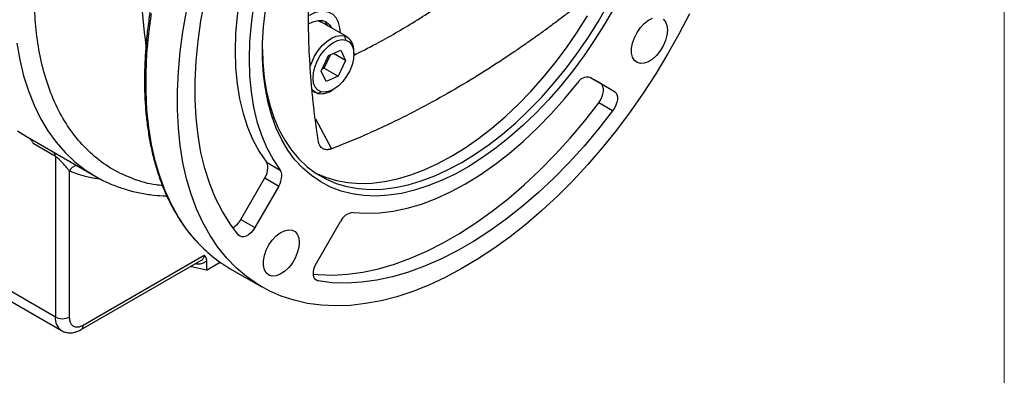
# Model space of a CAD drawing. Header units: inches. Extents: x 0 to 68, y 0 to 44.
# Tile 8 of 19: x 60.1 to 68, y 12.3 to 15.1. Entities that reach past the tile are written whole.
import ezdxf

# ---------------------------------------------------------------- set-up
doc = ezdxf.new("R2010")
doc.units = ezdxf.units.IN
doc.header["$LTSCALE"] = 4
doc.header["$MEASUREMENT"] = 0
doc.linetypes.add('SLD-Solid', pattern=[0])
doc.layers.add('SLD-DEFPOINTS', color=7, linetype='Continuous')

# ---------------------------------------------------------------- blocks, each defined once
blk = doc.blocks.new('Block2')
at = {"color": 7, "linetype": 'SLD-Solid', "lineweight": 18}
blk.add_line((68, 0), (68, 44), dxfattribs=at)

msp = doc.modelspace()

# ---------------------------------------------------------------- linework, layer by layer
for p, q in [((62.5158, 15.1211), (62.5342, 15.1176)), ((62.5342, 15.1176), (62.5533, 15.1095)), ((62.7579, 14.9914), (62.5533, 15.1095)), ((62.746, 14.9661), (62.7388, 14.9995)), ((62.575, 14.7416), (62.6255, 14.8482)), ((62.6097, 14.8413), (62.707, 14.8837)), ((62.7453, 14.8017), (62.6478, 14.8579)), ((62.707, 14.8837), (62.7453, 14.8017)), ((62.8109, 14.8533), (62.8109, 14.8742)), ((62.5508, 14.717), (62.6097, 14.8413)), ((62.7453, 14.8017), (62.6863, 14.6773)), ((62.5891, 14.6349), (62.5508, 14.717)), ((62.5592, 14.7347), (62.575, 14.7416)), ((62.575, 14.7416), (62.6863, 14.6773)), ((62.6863, 14.6773), (62.5891, 14.6349)), ((64.7776, 14.6207), (64.6961, 14.6678)), ((64.6971, 14.6672), (64.889, 14.5564)), ((64.7776, 14.6207), (64.889, 14.5564)), ((62.4776, 14.5622), (62.502, 14.5481)), ((62.521, 14.54), (62.55, 14.5525)), ((62.63, 14.5608), (62.648, 14.5713)), ((64.8754, 14.3995), (64.764, 14.4638)), ((62.5056, 14.3382), (62.6336, 14.0981)), ((60.1911, 14.2002), (60.7479, 13.8787)), ((60.4295, 14.0364), (60.252, 14.1389)), ((60.4295, 14.0364), (60.4295, 12.7553)), ((62.1129, 13.9904), (62.2243, 13.9261)), ((60.5409, 13.92), (60.5409, 12.7553)), ((61.9087, 13.5328), (62.1006, 13.8651)), ((62.1006, 13.8651), (62.2119, 13.8008)), ((62.2119, 13.8008), (62.0201, 13.4685)), ((60.4295, 12.7553), (59.1211, 13.5107)), ((61.9087, 13.5328), (62.0201, 13.4685)), ((62.5122, 13.1843), (62.704, 13.5166)), ((59.17, 13.4025), (60.4785, 12.6472)), ((60.6359, 12.655), (61.5899, 13.2057)), ((60.6522, 12.691), (61.6176, 13.2483)), ((61.6354, 13.2017), (61.6354, 13.13)), ((61.6354, 13.13), (61.5059, 13.1572)), ((61.6354, 13.13), (61.744, 13.1927)), ((61.8252, 13.1409), (62.0757, 12.9963)), ((62.5012, 13.0573), (62.5258, 13.0431))]:
    msp.add_line(p, q)
at = {"flags": 128}
for points in [[(61.891, 13.4097), (61.8231, 13.4996), (61.7622, 13.598), (61.7084, 13.7045), (61.6619, 13.8188), (61.6228, 13.9403), (61.5914, 14.0688), (61.5678, 14.2036), (61.552, 14.3444), (61.5441, 14.4905), (61.5441, 14.6415), (61.552, 14.7968), (61.5678, 14.9558), (61.5914, 15.1179), (61.6228, 15.2826), (61.6619, 15.4493), (61.7084, 15.6172), (61.7622, 15.7859), (61.8231, 15.9547), (61.891, 16.1229)], [(62.1129, 16.0556), (62.0555, 15.9041), (62.0052, 15.7525), (61.9623, 15.6014), (61.9268, 15.4516), (61.8991, 15.3038), (61.8792, 15.1586), (61.8672, 15.0167), (61.8632, 14.8788), (61.8672, 14.7456), (61.8792, 14.6175), (61.8991, 14.4953), (61.9268, 14.3795), (61.9623, 14.2706), (62.0052, 14.1691), (62.0555, 14.0756), (62.1129, 13.9904)], [(62.2243, 15.9913), (62.1669, 15.8398), (62.1166, 15.6882), (62.0736, 15.5371), (62.0382, 15.3873), (62.0105, 15.2395), (61.9906, 15.0943), (61.9786, 14.9524), (61.9746, 14.8145), (61.9786, 14.6813), (61.9906, 14.5532), (62.0105, 14.431), (62.0382, 14.3152), (62.0736, 14.2063), (62.1166, 14.1048), (62.1669, 14.0113), (62.2243, 13.9261)], [(62.0818, 14.8926), (62.0855, 14.7853), (62.0966, 14.6669), (62.115, 14.554), (62.1408, 14.4469), (62.1736, 14.3463), (62.2135, 14.2526), (62.2601, 14.1663), (62.3134, 14.0877), (62.373, 14.0172), (62.4386, 13.9551), (62.51, 13.9018), (62.5868, 13.8574), (62.6687, 13.8222), (62.7553, 13.7964), (62.8461, 13.78), (62.9408, 13.7732), (63.0389, 13.776), (63.14, 13.7883), (63.2435, 13.8101), (63.3491, 13.8414), (63.4561, 13.8818), (63.5642, 13.9314), (63.6728, 13.9898), (63.7813, 14.0568), (63.8894, 14.132), (63.9965, 14.2151), (64.102, 14.3057), (64.2055, 14.4035), (64.3066, 14.5078), (64.4047, 14.6183), (64.4994, 14.7345), (64.5902, 14.8557), (64.6768, 14.9815), (64.7587, 15.1112), (64.8355, 15.2443)], [(61.5518, 13.3639), (61.546, 13.3704), (61.4763, 13.4569), (61.4129, 13.5514), (61.356, 13.6536), (61.3058, 13.7632), (61.2624, 13.8798), (61.2261, 14.003), (61.1969, 14.1325), (61.1749, 14.2679), (61.1602, 14.4086), (61.1529, 14.5544), (61.1529, 14.7046), (61.1602, 14.8588), (61.1749, 15.0165), (61.1969, 15.1772)], [(65.4886, 15.176), (65.4041, 15.013), (65.3141, 14.8527), (65.2189, 14.6953), (65.1189, 14.5416), (65.0143, 14.3919), (64.9055, 14.2468), (64.7929, 14.1066), (64.6767, 13.972), (64.5575, 13.8432), (64.4354, 13.7207), (64.3111, 13.605), (64.1848, 13.4963), (64.0569, 13.395), (63.9279, 13.3014), (63.7981, 13.2159), (63.6681, 13.1387), (63.5381, 13.07), (63.4087, 13.0102), (63.2802, 12.9593), (63.1531, 12.9175), (63.0277, 12.885), (62.9044, 12.8619), (62.7837, 12.8482), (62.666, 12.8441), (62.5515, 12.8494), (62.4408, 12.8642), (62.3341, 12.8885), (62.2317, 12.9221), (62.1341, 12.9649), (62.0415, 13.0169), (61.9542, 13.0778), (61.8725, 13.1475), (61.7966, 13.2258), (61.7268, 13.3123), (61.6634, 13.4068), (61.6065, 13.509), (61.5563, 13.6185), (61.513, 13.7351), (61.4766, 13.8584), (61.4474, 13.9879), (61.4255, 14.1233), (61.4108, 14.264), (61.4034, 14.4097), (61.4034, 14.5599), (61.4108, 14.7141), (61.4255, 14.8718), (61.4474, 15.0326), (61.4766, 15.1958)], [(64.8926, 15.2342), (64.8159, 15.0999), (64.7342, 14.9689), (64.6477, 14.8416), (64.5569, 14.7189), (64.4622, 14.601), (64.364, 14.4888), (64.2628, 14.3825), (64.1591, 14.2828), (64.0532, 14.19), (63.9457, 14.1047), (63.8371, 14.0271), (63.7279, 13.9576), (63.6186, 13.8966), (63.5096, 13.8444), (63.4016, 13.8011), (63.2948, 13.767), (63.19, 13.7422), (63.0874, 13.7269), (62.9877, 13.7211), (62.8912, 13.7248), (62.7984, 13.738), (62.7097, 13.7607), (62.6255, 13.7927), (62.5463, 13.8339), (62.4723, 13.8842), (62.4039, 13.9433), (62.3414, 14.0108), (62.2852, 14.0866), (62.2354, 14.1703), (62.1922, 14.2614), (62.156, 14.3597), (62.1268, 14.4645), (62.1048, 14.5755), (62.0901, 14.6921), (62.0827, 14.8138), (62.0827, 14.9401), (62.0901, 15.0703), (62.1048, 15.204)], [(62.7036, 15.0227), (62.6999, 15.0645), (62.6886, 15.1067), (62.6701, 15.1417), (62.6451, 15.1686), (62.6142, 15.1864), (62.5784, 15.1947), (62.5388, 15.1932), (62.4967, 15.1819), (62.4532, 15.1611)], [(62.4511, 15.0956), (62.4532, 15.0968), (62.4912, 15.1145), (62.5277, 15.1228), (62.5614, 15.1214), (62.5909, 15.1105), (62.6152, 15.0904), (62.6322, 15.0639)], [(62.5069, 13.9039), (62.5852, 13.8705), (62.6717, 13.8446), (62.7626, 13.8283), (62.8573, 13.8214), (62.9554, 13.8242), (63.0564, 13.8365), (63.16, 13.8583), (63.2655, 13.8896), (63.3726, 13.9301), (63.4807, 13.9796), (63.5892, 14.038), (63.6978, 14.105), (63.8059, 14.1802), (63.9129, 14.2633), (64.0185, 14.3539), (64.122, 14.4517), (64.2231, 14.556), (64.3212, 14.6665), (64.4159, 14.7827), (64.5067, 14.9039), (64.5933, 15.0297), (64.6752, 15.1594)], [(62.6044, 15.08), (62.5873, 15.1064), (62.5763, 15.1173)], [(65.3127, 15.0455), (65.3088, 15.0051), (65.2975, 14.9624), (65.2792, 14.9198), (65.255, 14.8794), (65.2261, 14.8435), (65.1942, 14.8141), (65.161, 14.7927), (65.1282, 14.7804), (65.0977, 14.778), (65.071, 14.7856), (65.0496, 14.8027), (65.0346, 14.8284), (65.0269, 14.8614), (65.0269, 14.8998), (65.0346, 14.9416), (65.0496, 14.9846), (65.071, 15.0264), (65.0977, 15.0648), (65.1282, 15.0976), (65.161, 15.1232), (65.1942, 15.1402)], [(65.2792, 15.1326), (65.2975, 15.111), (65.3088, 15.0815), (65.3127, 15.0455)], [(62.4629, 14.7538), (62.4748, 14.7878), (62.4976, 14.8359), (62.5261, 14.881), (62.5592, 14.9213), (62.5954, 14.9549), (62.6331, 14.9805), (62.6706, 14.9969), (62.7064, 15.0033), (62.7388, 14.9995)], [(60.122, 14.9406), (60.1455, 14.8077), (60.1763, 14.6809), (60.2143, 14.5606), (60.2594, 14.4471), (60.3114, 14.3408), (60.3701, 14.2421), (60.4354, 14.1514), (60.507, 14.0689), (60.5847, 13.9949), (60.6682, 13.9297), (60.7483, 13.8785)], [(62.55, 14.5525), (62.5235, 14.5662), (62.5033, 14.5895), (62.4903, 14.6214), (62.4852, 14.6602), (62.4883, 14.7039), (62.4994, 14.7504), (62.518, 14.7974), (62.543, 14.8424), (62.5734, 14.8833), (62.6074, 14.918), (62.6435, 14.9447), (62.6799, 14.9621), (62.7146, 14.9694), (62.746, 14.9661)], [(62.746, 14.9661), (62.7725, 14.9524), (62.7928, 14.9291), (62.8057, 14.8972), (62.8108, 14.8585), (62.8077, 14.8147), (62.7966, 14.7682), (62.7781, 14.7212), (62.753, 14.6762), (62.7227, 14.6353), (62.6886, 14.6006), (62.6525, 14.5739), (62.6162, 14.5565), (62.5814, 14.5492), (62.55, 14.5525)], [(62.8064, 13.5899), (62.9089, 13.5828), (63.015, 13.586), (63.1244, 13.5995), (63.2364, 13.6233), (63.3505, 13.6572), (63.4663, 13.701), (63.5832, 13.7547), (63.7006, 13.8178), (63.818, 13.8902), (63.9349, 13.9715), (64.0507, 14.0613), (64.1648, 14.1592), (64.2768, 14.2648), (64.3862, 14.3776), (64.4923, 14.4969), (64.5948, 14.6224)], [(64.764, 14.4638), (64.7784, 14.4856), (64.7898, 14.5091), (64.7976, 14.533), (64.8016, 14.5563), (64.8015, 14.5776), (64.7973, 14.596), (64.7892, 14.6106), (64.7776, 14.6207)], [(62.521, 14.54), (62.4934, 14.5538), (62.4758, 14.5712)], [(64.889, 14.5564), (64.9006, 14.5463), (64.9086, 14.5317), (64.9129, 14.5133), (64.913, 14.492), (64.909, 14.4688), (64.9011, 14.4448), (64.8897, 14.4213), (64.8754, 14.3995)], [(62.4879, 13.0971), (62.5262, 13.0935), (62.6419, 13.0899), (62.761, 13.0966), (62.8832, 13.1134), (63.008, 13.1404), (63.135, 13.1774), (63.2636, 13.2244), (63.3934, 13.281), (63.5239, 13.3472), (63.6546, 13.4227), (63.7851, 13.5072), (63.9149, 13.6004), (64.0435, 13.7019), (64.1704, 13.8114), (64.2952, 13.9285), (64.4174, 14.0528), (64.5366, 14.1837), (64.6523, 14.3209), (64.764, 14.4638)], [(64.8754, 14.3995), (64.7636, 14.2566), (64.6479, 14.1194), (64.5288, 13.9885), (64.4066, 13.8643), (64.2818, 13.7472), (64.1549, 13.6376), (64.0263, 13.5361), (63.8965, 13.4429), (63.766, 13.3584), (63.6352, 13.2829), (63.5047, 13.2167), (63.3749, 13.1601), (63.2463, 13.1131), (63.1194, 13.0761), (62.9946, 13.0491), (62.8724, 13.0323), (62.7532, 13.0257), (62.6376, 13.0293), (62.5258, 13.0431)], [(60.1277, 14.2399), (60.1911, 14.2002)], [(62.0201, 13.4685), (62.0056, 13.4468), (61.9889, 13.4278), (61.9708, 13.4125), (61.9523, 13.4017), (61.9342, 13.3958), (61.9174, 13.3952), (61.9027, 13.3999), (61.891, 13.4097)], [(62.3752, 13.3498), (62.3713, 13.3093), (62.36, 13.2667), (62.3417, 13.224), (62.3175, 13.1836), (62.2886, 13.1478), (62.2567, 13.1183), (62.2235, 13.0969), (62.1907, 13.0847), (62.1602, 13.0822), (62.1335, 13.0898), (62.1121, 13.1069), (62.0971, 13.1326), (62.0894, 13.1656), (62.0894, 13.204), (62.0971, 13.2458), (62.1121, 13.2888), (62.1335, 13.3306), (62.1602, 13.369), (62.1907, 13.4019), (62.2235, 13.4275), (62.2567, 13.4444), (62.2886, 13.4518), (62.3175, 13.4492), (62.3417, 13.4368), (62.36, 13.4153), (62.3713, 13.3857), (62.3752, 13.3498)], [(62.5258, 13.0431), (62.5115, 13.0484), (62.5001, 13.0587), (62.4922, 13.0736), (62.4882, 13.0922), (62.4883, 13.1137), (62.4925, 13.137), (62.5006, 13.1609), (62.5122, 13.1843)]]:
    msp.add_lwpolyline(points, dxfattribs=at)
for centre, radius, start, end in [((68.1178, 15.7836), 7.02, 179.84162, 187.09164), ((62.6874, 14.8866), 0.1241, 354.27534, 65.53719), ((64.6741, 14.5805), 0.0897, 75.13875, 152.12858), ((62.5493, 14.6873), 0.15, 259.12322, 302.5097), ((60.3884, 14.04), 0.0413, 354.98862, 46.58405), ((62.0538, 13.9506), 0.0712, 357.43451, 33.96206), ((60.6117, 13.8874), 0.078, 98.96507, 155.2468), ((61.9547, 13.9532), 0.1704, 328.85632, 358.0434), ((62.1652, 13.8863), 0.0712, 357.43451, 33.96206), ((62.0661, 13.8889), 0.1704, 328.85632, 358.0434), ((62.8171, 13.4669), 0.1235, 94.98618, 156.29383), ((61.7637, 13.6115), 0.165, 299.67761, 331.52587), ((62.3841, 14.1051), 1.1145, 221.69003, 239.9009), ((60.5479, 12.7437), 0.1189, 174.3907, 234.1753), ((60.4852, 12.8628), 0.121, 242.60964, 297.3903), ((60.6128, 12.6872), 0.0397, 305.92551, 5.60009)]:
    msp.add_arc(centre, radius, start, end)
for points, knots in [([(61.8105, 16.9021), (61.7806, 16.8491), (61.7387, 16.7751), (61.6805, 16.6643), (61.6328, 16.5698), (61.5787, 16.4563), (61.5249, 16.3363), (61.4721, 16.21), (61.4213, 16.0793), (61.3735, 15.9452), (61.3291, 15.8087), (61.2887, 15.6708), (61.2527, 15.532), (61.2213, 15.393), (61.1947, 15.2544), (61.1732, 15.1166), (61.1569, 14.9802), (61.1459, 14.8455), (61.1403, 14.713), (61.1401, 14.5831), (61.1455, 14.4561), (61.1564, 14.3324), (61.1729, 14.2122), (61.195, 14.096), (61.2226, 13.9839), (61.2558, 13.8763), (61.2946, 13.7734), (61.339, 13.6755), (61.3888, 13.5827), (61.4445, 13.4956), (61.4968, 13.4243), (61.5326, 13.3847), (61.5461, 13.3698)], [0, 0, 0, 0, 0.0407107, 0.0569169, 0.0838411, 0.1117296, 0.1415913, 0.1727041, 0.2047769, 0.237577, 0.2709394, 0.3047422, 0.3388938, 0.3733245, 0.4079806, 0.4428201, 0.4778104, 0.5129262, 0.5481481, 0.5834616, 0.6188568, 0.6543278, 0.6898716, 0.7254895, 0.7611867, 0.7969723, 0.8328599, 0.8688678, 0.9050201, 0.9413467, 0.9778841, 1, 1, 1, 1]), ([(62.528, 14.1591), (62.5258, 14.173), (62.5214, 14.2008), (62.5152, 14.2427), (62.5092, 14.2849), (62.5036, 14.3272), (62.4981, 14.3698), (62.493, 14.4125), (62.4881, 14.4555), (62.4835, 14.4986), (62.4792, 14.542), (62.4752, 14.5855), (62.4714, 14.6293), (62.4621, 14.7467), (62.4512, 14.9406), (62.4462, 15.2153), (62.4512, 15.4959), (62.463, 15.7182), (62.4751, 15.8786), (62.4834, 15.9751), (62.4929, 16.0722), (62.5034, 16.1697), (62.515, 16.2676), (62.5237, 16.3333), (62.528, 16.3661)], [0, 0, 0, 0, 0.020806, 0.041607, 0.062405, 0.083199, 0.103992, 0.124783, 0.145575, 0.166368, 0.187163, 0.207961, 0.228763, 0.249571, 0.374782, 0.500001, 0.625212, 0.750431, 0.792038, 0.83363, 0.875214, 0.916798, 0.958391, 1, 1, 1, 1]), ([(61.2842, 13.8043), (61.2671, 13.8057), (61.1861, 13.8123), (61.0528, 13.8533), (60.8875, 13.9278), (60.7392, 14.0327), (60.6092, 14.1633), (60.4992, 14.3174), (60.4103, 14.4919), (60.3424, 14.6828), (60.296, 14.8856), (60.2676, 15.0973), (60.2642, 15.2463), (60.2625, 15.3208)], [0, 0, 0, 0, 0.027086, 0.128036, 0.229527, 0.331018, 0.431968, 0.531856, 0.630192, 0.72653, 0.820484, 0.91024, 1, 1, 1, 1]), ([(62.8076, 14.8434), (62.8676, 14.8736), (63.0315, 14.9559), (63.3001, 15.1123), (63.5079, 15.2483), (63.6118, 15.3162)], [0, 0, 0, 0, 0.224071, 0.612076, 1, 1, 1, 1]), ([(64.5449, 15.2015), (64.5317, 15.1913), (64.5055, 15.1711), (64.466, 15.1411), (64.4265, 15.1115), (64.387, 15.0821), (64.3475, 15.053), (64.3079, 15.0242), (64.2682, 14.9957), (64.2286, 14.9675), (64.1889, 14.9396), (64.1491, 14.912), (64.1094, 14.8847), (64.003, 14.8125), (63.8297, 14.6999), (63.5892, 14.5553), (63.3488, 14.4223), (63.1622, 14.3281), (63.0293, 14.2654), (62.9499, 14.2292), (62.8706, 14.1943), (62.7914, 14.1608), (62.7124, 14.1286), (62.6599, 14.1083), (62.6336, 14.0981)], [0, 0, 0, 0, 0.020806, 0.041607, 0.062405, 0.083199, 0.103992, 0.124783, 0.145575, 0.166368, 0.187163, 0.207961, 0.228763, 0.249571, 0.374782, 0.500001, 0.625212, 0.750431, 0.792038, 0.83363, 0.875214, 0.916798, 0.958391, 1, 1, 1, 1]), ([(60.2177, 14.1853), (60.2185, 14.1849), (60.2202, 14.1839), (60.2227, 14.182), (60.2253, 14.1798), (60.2279, 14.1772), (60.2305, 14.1743), (60.2332, 14.171), (60.2368, 14.1661), (60.2415, 14.159), (60.2469, 14.1495), (60.2503, 14.1425), (60.252, 14.1389)], [0, 0, 0, 0, 0.070145, 0.139859, 0.209677, 0.280135, 0.351751, 0.425019, 0.500401, 0.659808, 0.825317, 1, 1, 1, 1]), ([(62.6336, 14.0981), (62.6317, 14.0974), (62.6279, 14.096), (62.6223, 14.0943), (62.6169, 14.0929), (62.6115, 14.0918), (62.6062, 14.0911), (62.601, 14.0906), (62.5916, 14.0904), (62.5786, 14.092), (62.5634, 14.0981), (62.5504, 14.1082), (62.5417, 14.1196), (62.5362, 14.1304), (62.5327, 14.1392), (62.5299, 14.1487), (62.5287, 14.1556), (62.528, 14.1591)], [0, 0, 0, 0, 0.0362233, 0.0721564, 0.1078634, 0.1434096, 0.178861, 0.2142844, 0.2497467, 0.3747375, 0.4991922, 0.6237003, 0.7489269, 0.8112233, 0.8735933, 0.9364002, 1, 1, 1, 1]), ([(60.5409, 13.92), (60.5398, 13.9215), (60.5368, 13.9256), (60.5318, 13.9322), (60.5262, 13.9394), (60.5186, 13.9489), (60.5091, 13.9605), (60.4957, 13.976), (60.4819, 13.9911), (60.4684, 14.0049), (60.4573, 14.0152), (60.4495, 14.022), (60.4433, 14.0271), (60.4384, 14.0307), (60.4338, 14.0339), (60.4309, 14.0356), (60.4295, 14.0364)], [0, 0, 0, 0, 0.046075, 0.124983, 0.194962, 0.249948, 0.387402, 0.49934, 0.636628, 0.748959, 0.815359, 0.873946, 0.907659, 0.939566, 0.97016, 1, 1, 1, 1]), ([(60.7957, 13.8534), (60.7602, 13.8587), (60.6712, 13.872), (60.5898, 13.902), (60.5409, 13.92)], [0, 0, 0, 0, 0.398514, 1, 1, 1, 1]), ([(60.7488, 13.8794), (60.7592, 13.8731), (60.799, 13.8489), (60.8734, 13.815), (60.9723, 13.778), (61.077, 13.7498), (61.1833, 13.7316), (61.2644, 13.7229), (61.3093, 13.7225), (61.319, 13.7224)], [0, 0, 0, 0, 0.062158, 0.238767, 0.417881, 0.599837, 0.7849, 0.953553, 1, 1, 1, 1]), ([(61.5481, 13.1815), (61.5536, 13.1807), (61.5688, 13.1785), (61.5922, 13.181), (61.6167, 13.1881), (61.6292, 13.1972), (61.6354, 13.2017)], [0, 0, 0, 0, 0.16521, 0.451401, 0.732568, 1, 1, 1, 1]), ([(61.5899, 13.2057), (61.5899, 13.2057), (61.5951, 13.2075), (61.6023, 13.2145), (61.6114, 13.2247), (61.6166, 13.2363), (61.6173, 13.2443), (61.6176, 13.2483)], [0, 0, 0, 0, 0.000114, 0.278634, 0.534735, 0.770665, 1, 1, 1, 1]), ([(61.6176, 13.2483), (61.6187, 13.2472), (61.6207, 13.245), (61.6235, 13.2413), (61.626, 13.2376), (61.6282, 13.2337), (61.6301, 13.2297), (61.632, 13.2245), (61.6338, 13.2181), (61.6351, 13.2102), (61.6353, 13.2045), (61.6354, 13.2017)], [0, 0, 0, 0, 0.103161, 0.20284, 0.299237, 0.392571, 0.483083, 0.57104, 0.718097, 0.860543, 1, 1, 1, 1]), ([(60.5409, 12.7553), (60.5409, 12.7533), (60.541, 12.7493), (60.5413, 12.7434), (60.5419, 12.7378), (60.5428, 12.7323), (60.5439, 12.7271), (60.5452, 12.722), (60.5468, 12.7171), (60.5493, 12.7107), (60.5532, 12.7032), (60.5589, 12.6952), (60.5656, 12.6884), (60.5734, 12.683), (60.5819, 12.679), (60.5911, 12.6766), (60.6009, 12.6756), (60.611, 12.6761), (60.6211, 12.678), (60.6313, 12.681), (60.6417, 12.6853), (60.6487, 12.6891), (60.6522, 12.691)], [0, 0, 0, 0, 0.030232, 0.060266, 0.090167, 0.120003, 0.149841, 0.17975, 0.209797, 0.240047, 0.304317, 0.368671, 0.434309, 0.500032, 0.56567, 0.631393, 0.695664, 0.760018, 0.820268, 0.879988, 0.939719, 1, 1, 1, 1]), ([(60.4783, 12.6477), (60.4792, 12.647), (60.4895, 12.6394), (60.5135, 12.6322), (60.548, 12.6277), (60.5832, 12.6325), (60.6128, 12.642), (60.6297, 12.6521), (60.6357, 12.6557)], [0, 0, 0, 0, 0.019649, 0.235057, 0.442104, 0.657097, 0.877801, 1, 1, 1, 1])]:
    msp.add_open_spline(points, degree=3, knots=knots)

# ---------------------------------------------------------------- block references
at = {"layer": 'SLD-DEFPOINTS'}
msp.add_blockref('Block2', (0, 0), dxfattribs=at)

doc.saveas('drawing.dxf')
